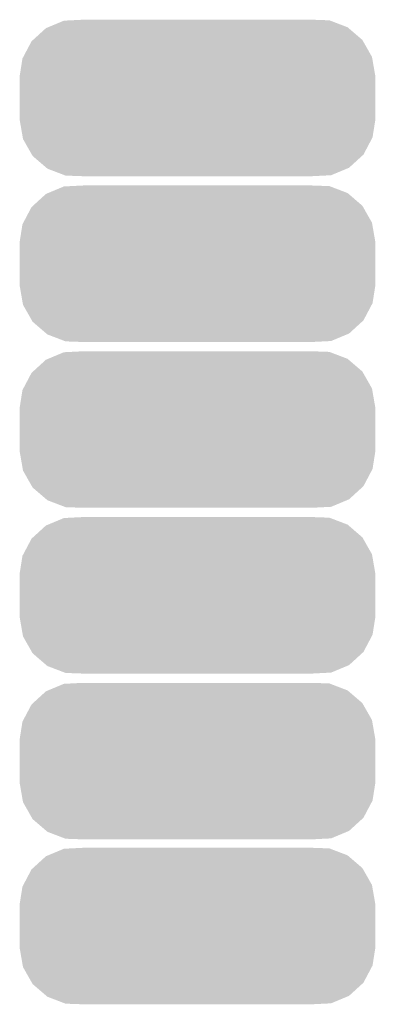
# Model space of a CAD drawing. Extents: x -4 to 126, y -8 to 66.
# Tile 62 of 256: x 19.78 to 20.86, y 43.94 to 46.91. Entities that reach past the tile are written whole.
import ezdxf

# ---------------------------------------------------------------- set-up
doc = ezdxf.new("R2010")
doc.units = 0
doc.layers.get('0').update_dxf_attribs({"linetype": 'CONTINUOUS'})
doc.layers.add('CLICKER_2_FOR_TMPM4L4A_V104_GTS', color=8, linetype='CONTINUOUS')

# ---------------------------------------------------------------- blocks, each defined once
blk = doc.blocks.new('CUSTOM_230')
for points in [[(-0.49683, 0.175092), (-0.45793, 0.210606), (0.498054, 0.175092), (0.456656, 0.210606)], [(-0.45793, 0.210606), (-0.451282, 0.21338), (0.456656, 0.210606), (0.453422, 0.21338)], [(-0.451282, 0.21338), (-0.40366, 0.233248), (0.453422, 0.21338), (0.40133, 0.233248)], [(-0.40366, 0.233248), (-0.38216, 0.234336), (0.40133, 0.233248), (0.398476, 0.234336)], [(-0.38216, 0.234336), (-0.34493, 0.23622), (0.398476, 0.234336), (0.34493, 0.23622)], [(-0.52619, 0.123974), (-0.50136, 0.170956), (0.527122, 0.123974), (0.500406, 0.170956)], [(-0.50136, 0.170956), (-0.49683, 0.175092), (0.500406, 0.170956), (0.498054, 0.175092)], [(-0.53721, 0.06604), (-0.528836, 0.118966), (0.53721, 0.06604), (0.527996, 0.118966)], [(-0.528836, 0.118966), (-0.52619, 0.123974), (0.527996, 0.118966), (0.527122, 0.123974)], [(-0.53721, 0.06477), (-0.53721, 0.06604), (0.53721, 0.06477), (0.53721, 0.06604)], [(-0.53721, -0.06477), (-0.53721, 0.06477), (0.53721, -0.06477), (0.53721, 0.06477)], [(-0.53721, -0.06604), (-0.53721, -0.06477), (0.53721, -0.06604), (0.53721, -0.06477)], [(-0.527996, -0.118962), (-0.53721, -0.06604), (0.528838, -0.118962), (0.53721, -0.06604)], [(-0.527124, -0.123974), (-0.527996, -0.118962), (0.526188, -0.123974), (0.528838, -0.118962)], [(-0.500408, -0.170954), (-0.527124, -0.123974), (0.50136, -0.170954), (0.526188, -0.123974)], [(-0.498056, -0.175092), (-0.500408, -0.170954), (0.496826, -0.175092), (0.50136, -0.170954)], [(-0.456662, -0.210604), (-0.498056, -0.175092), (0.457932, -0.210604), (0.496826, -0.175092)], [(-0.453426, -0.213382), (-0.456662, -0.210604), (0.451272, -0.213382), (0.457932, -0.210604)], [(-0.401342, -0.233246), (-0.453426, -0.213382), (0.40366, -0.233246), (0.451272, -0.213382)], [(-0.39848, -0.234338), (-0.401342, -0.233246), (0.382094, -0.234338), (0.40366, -0.233246)], [(-0.34493, -0.23622), (-0.39848, -0.234338), (0.34493, -0.23622), (0.382094, -0.234338)]]:
    blk.add_solid(points)

msp = doc.modelspace()

# ---------------------------------------------------------------- block references
at = {"layer": 'CLICKER_2_FOR_TMPM4L4A_V104_GTS'}
for p in [(20.32, 46.67504), (20.32, 46.17466), (20.32, 45.67428), (20.32, 45.1739), (20.32, 44.67352), (20.32, 44.17568)]:
    msp.add_blockref('CUSTOM_230', p, dxfattribs=at)

doc.saveas('drawing.dxf')
